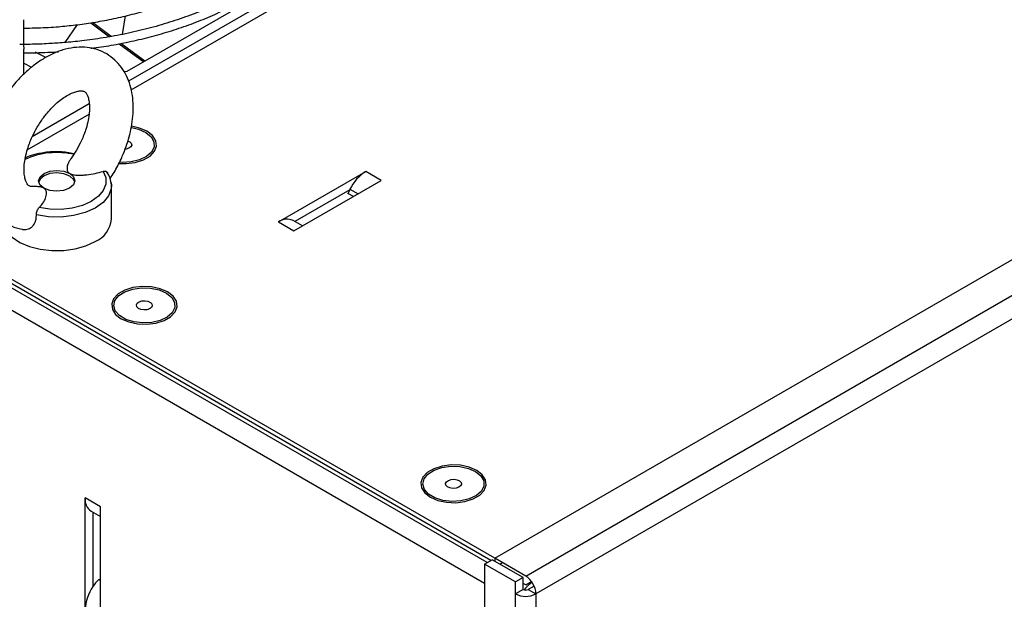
# Model space of a CAD drawing. Header units: millimetres. Extents: x 0 to 423, y 0 to 297.
# Tile 24 of 41: x 354 to 381, y 151 to 167. Entities that reach past the tile are written whole.
import ezdxf

# ---------------------------------------------------------------- set-up
doc = ezdxf.new("R2010")
doc.units = ezdxf.units.MM
doc.layers.add('实线', color=2, linetype='Continuous', lineweight=25)

msp = doc.modelspace()

# ---------------------------------------------------------------- linework, layer by layer
at = {"layer": '实线', "color": 2, "linetype": 'Continuous', "lineweight": 25, "true_color": 0xffff00}
for p, q in [((356.7231, 165.3013), (387.6902, 183.1783)), ((366.7024, 152.4482), (406.4418, 175.3893)), ((367.551, 151.9584), (407.2904, 174.8994)), ((407.5732, 174.4095), (367.8338, 151.4685)), ((366.5327, 171.2416), (356.6538, 165.5386)), ((363.2204, 169.6241), (356.6068, 165.8061)), ((356.4836, 166.8251), (356.5653, 167.3295)), ((353.7813, 166.5384), (353.7813, 167.1426)), ((354.9135, 166.5991), (355.2492, 167.0918)), ((355.6154, 167.1411), (356.1328, 166.7606)), ((356.1779, 166.7689), (355.6609, 167.1492)), ((356.3954, 166.5675), (357.0684, 166.0726)), ((357.1, 166.0908), (356.4395, 166.5765)), ((353.7813, 165.7391), (353.7813, 166.4165)), ((353.7813, 166.0342), (353.9903, 165.9274)), ((356.6068, 165.8061), (356.5322, 165.793)), ((355.5726, 164.9145), (354.0057, 164.0099)), ((353.8725, 163.6557), (355.5678, 164.6343)), ((355.2189, 163.6441), (355.0644, 163.4099)), ((360.7677, 161.6764), (363.162, 163.0586)), ((363.5863, 162.8137), (363.162, 163.0586)), ((356.1745, 162.7594), (356.1816, 162.6751)), ((361.1919, 161.4315), (363.5863, 162.8137)), ((356.1816, 161.7552), (356.1816, 162.6751)), ((362.7202, 162.5586), (361.2141, 161.6892)), ((362.7202, 162.5586), (362.6694, 162.4593)), ((362.8209, 162.3719), (362.6694, 162.4593)), ((362.7287, 162.5751), (362.7202, 162.5586)), ((362.7287, 162.5751), (362.9508, 162.4469)), ((360.7677, 161.6764), (361.1919, 161.4315)), ((361.4262, 161.5667), (361.1676, 161.716)), ((366.7024, 152.4482), (350.8633, 161.5919)), ((366.5944, 152.3858), (350.8633, 161.4672)), ((366.4902, 152.3257), (350.8633, 161.347)), ((366.4196, 151.7563), (350.5469, 160.9194)), ((355.8837, 153.8599), (355.4594, 154.1049)), ((355.4594, 151.0344), (355.4594, 154.1049)), ((355.8837, 150.7895), (355.8837, 153.8599)), ((355.6252, 153.7386), (355.8837, 153.5893)), ((355.6716, 153.7118), (355.6716, 151.6668)), ((367.551, 151.9584), (366.7024, 152.4482)), ((366.7024, 152.4482), (366.7024, 152.3666)), ((366.4196, 152.2849), (366.6317, 152.4074)), ((367.2681, 151.7951), (366.4196, 152.2849)), ((366.4196, 152.2849), (366.4196, 119.2967)), ((367.4803, 151.9176), (366.6317, 152.4074)), ((366.8439, 152.2849), (366.9146, 152.3257)), ((367.4803, 151.9176), (367.2681, 151.7951)), ((367.4803, 151.5909), (367.4803, 151.9176)), ((355.8837, 151.8331), (355.8317, 151.8631)), ((367.2681, 151.4685), (367.2681, 151.7951)), ((367.551, 151.7134), (367.4803, 151.7542)), ((367.551, 151.7134), (367.7125, 151.8066)), ((367.7832, 151.6842), (367.6217, 151.5909)), ((367.6924, 151.752), (367.6551, 151.7735)), ((367.4803, 151.5909), (367.2681, 151.4685)), ((367.2681, 118.4802), (367.2681, 151.4685)), ((367.6217, 151.5909), (367.8338, 151.4685)), ((367.8338, 151.4685), (367.8338, 118.4802))]:
    msp.add_line(p, q, dxfattribs=at)
at = {"layer": '实线', "color": 2, "linetype": 'Continuous', "lineweight": 25, "true_color": 0xffff00, "flags": 128}
for points in [[(354.3848, 166.1885), (354.178, 166.2942), (354.0942, 166.34)], [(356.3846, 163.2826), (356.5843, 163.278), (356.8346, 163.3094), (357.0595, 163.3803), (357.2406, 163.4849), (357.3634, 163.6147), (357.4178, 163.7592), (357.3995, 163.9067), (357.31, 164.0452), (357.1565, 164.1636), (356.9514, 164.2522), (356.7312, 164.3013)], [(356.7395, 164.2643), (356.9266, 164.2206), (357.1252, 164.1326), (357.2701, 164.0147), (357.3483, 163.8773), (357.3529, 163.7328), (357.2835, 163.5939), (357.1463, 163.473), (356.9535, 163.3808), (356.7221, 163.3255), (356.4728, 163.3121), (356.4015, 163.3162)], [(356.6347, 163.9033), (356.6854, 163.8783), (356.7272, 163.8355), (356.7375, 163.7868), (356.7147, 163.7395), (356.6623, 163.7008), (356.5882, 163.6767), (356.5559, 163.6721)], [(354.326, 162.603), (354.2194, 162.6969), (354.1831, 162.8072), (354.2228, 162.9172), (354.3323, 163.01), (354.4949, 163.0715), (354.6861, 163.0925), (354.8765, 163.0696), (355.0373, 163.0064)], [(355.1765, 162.7699), (355.1439, 162.8428), (355.0373, 162.9368), (354.8765, 163), (354.6861, 163.0228), (354.4949, 163.0019), (354.3323, 162.9404), (354.2228, 162.8476), (354.1868, 162.7699)], [(355.9511, 163.0653), (356.0232, 162.892), (356.0253, 162.7138), (355.9574, 162.54), (355.8228, 162.3796), (355.6288, 162.241), (355.3853, 162.1314), (355.1051, 162.0566), (354.8029, 162.0205), (354.4943, 162.0249), (354.1954, 162.0696)], [(355.0373, 163.0064), (355.1439, 162.9125), (355.1801, 162.8021), (355.1405, 162.6922), (355.031, 162.5994), (354.8683, 162.5378), (354.6772, 162.5169), (354.4868, 162.5398), (354.326, 162.603)], [(356.1816, 162.6751), (356.1743, 162.5898), (356.1004, 162.394), (355.9506, 162.2133), (355.7328, 162.0574), (355.4588, 161.9344), (355.1432, 161.8512), (354.8029, 161.812), (354.4561, 161.819), (354.1213, 161.8718)], [(353.1816, 161.7552), (353.2061, 161.5996), (353.2985, 161.4201), (353.4556, 161.2563), (353.6701, 161.1158), (353.9318, 161.0052), (354.2286, 160.9297), (354.5466, 160.8928), (354.8709, 160.8962), (355.1864, 160.9398), (355.4782, 161.0215), (355.7328, 161.1375)], [(356.4494, 159.0202), (356.6545, 158.9316), (356.8945, 158.8799), (357.15, 158.8694), (357.4003, 158.9008), (357.6251, 158.9717), (357.8063, 159.0763), (357.929, 159.2061), (357.9835, 159.3506), (357.9652, 159.4981), (357.8757, 159.6366), (357.7222, 159.755), (357.5171, 159.8436), (357.2771, 159.8953), (357.0216, 159.9059), (356.7713, 159.8744), (356.5464, 159.8036), (356.3653, 159.699), (356.2425, 159.5692), (356.1881, 159.4247), (356.2064, 159.2772), (356.2959, 159.1386), (356.4494, 159.0202)], [(356.2878, 159.2362), (356.2459, 159.3787), (356.2787, 159.522), (356.3831, 159.6534), (356.55, 159.7611), (356.7645, 159.8357), (357.0076, 159.8704), (357.2576, 159.8623), (357.4923, 159.812), (357.6909, 159.724), (357.8357, 159.6061), (357.914, 159.4687), (357.9186, 159.3242), (357.8492, 159.1853), (357.712, 159.0644), (357.5191, 158.9722), (357.2878, 158.9169), (357.0385, 158.9035), (356.7934, 158.933), (356.5743, 159.003), (356.4006, 159.1071), (356.2878, 159.2362)], [(356.8787, 159.3483), (356.8684, 159.3971), (356.8912, 159.4444), (356.9436, 159.483), (357.0177, 159.5072), (357.1021, 159.5131), (357.1841, 159.5), (357.2511, 159.4697), (357.2929, 159.4269), (357.3032, 159.3782), (357.2804, 159.3309), (357.228, 159.2922), (357.1539, 159.2681), (357.0694, 159.2621), (356.9875, 159.2753), (356.9205, 159.3056), (356.8787, 159.3483)], [(364.9347, 154.1218), (365.1397, 154.0332), (365.3798, 153.9815), (365.6353, 153.9709), (365.8856, 154.0024), (366.1104, 154.0733), (366.2916, 154.1778), (366.4143, 154.3076), (366.4688, 154.4521), (366.4505, 154.5996), (366.361, 154.7382), (366.2075, 154.8566), (366.0024, 154.9452), (365.7624, 154.9969), (365.5069, 155.0074), (365.2566, 154.976), (365.0317, 154.9051), (364.8506, 154.8005), (364.7278, 154.6708), (364.6734, 154.5262), (364.6916, 154.3787), (364.7812, 154.2402), (364.9347, 154.1218)], [(364.7731, 154.3377), (364.7312, 154.4802), (364.764, 154.6235), (364.8684, 154.7549), (365.0353, 154.8627), (365.2498, 154.9372), (365.4928, 154.972), (365.7428, 154.9639), (365.9776, 154.9135), (366.1762, 154.8255), (366.321, 154.7076), (366.3992, 154.5703), (366.4039, 154.4258), (366.3345, 154.2869), (366.1973, 154.166), (366.0044, 154.0738), (365.7731, 154.0185), (365.5238, 154.005), (365.2787, 154.0346), (365.0596, 154.1045), (364.8859, 154.2087), (364.7731, 154.3377)], [(365.364, 154.4499), (365.3537, 154.4986), (365.3765, 154.5459), (365.4289, 154.5846), (365.503, 154.6087), (365.5874, 154.6147), (365.6694, 154.6015), (365.7363, 154.5713), (365.7782, 154.5285), (365.7885, 154.4797), (365.7657, 154.4324), (365.7132, 154.3938), (365.6392, 154.3696), (365.5547, 154.3637), (365.4728, 154.3769), (365.4058, 154.4071), (365.364, 154.4499)], [(367.7326, 151.7772), (367.6997, 151.7726), (367.6466, 151.7686)]]:
    msp.add_lwpolyline(points, dxfattribs=at)
at = {"layer": '实线', "color": 2, "linetype": 'Continuous', "lineweight": 25, "true_color": 0xffff00}
for centre, radius, start, end in [((354.6832, 161.4645), 2.1172, 76.76838, 114.79921), ((363.7929, 162.0573), 1.1836, 122.21194, 154.05161), ((355.4365, 161.8247), 0.7483, 293.32638, 354.67388), ((361.0012, 161.3576), 0.3952, 65.0875, 126.22296), ((355.8504, 154.0611), 0.3934, 173.61687, 235.07095), ((367.2197, 151.4405), 0.6147, 2.60548, 57.39452), ((356.6492, 150.9871), 1.1907, 145.18974, 177.72276), ((356.7382, 150.9605), 1.2793, 135.12457, 146.48819), ((368.0087, 151.2341), 0.6068, 121.41324, 145.34062), ((367.551, 152.0144), 0.6148, 242.60967, 297.39033), ((367.551, 151.7274), 0.1537, 242.60967, 297.39033)]:
    msp.add_arc(centre, radius, start, end, dxfattribs=at)
for points, knots in [([(362.1817, 171.4749), (362.1842, 171.4352), (362.1959, 171.2555), (362.1531, 170.9302), (362.0512, 170.5177), (361.8874, 170.1214), (361.678, 169.749), (361.4174, 169.3883), (361.108, 169.0411), (360.7517, 168.7095), (360.3507, 168.3952), (359.9077, 168.1004), (359.4257, 167.8267), (358.9081, 167.5762), (358.3589, 167.3505), (357.7829, 167.1511), (357.186, 166.9796), (356.5769, 166.8374), (355.9721, 166.7262), (355.4063, 166.6478), (354.9066, 166.5978), (354.4329, 166.5656), (354.0269, 166.5501), (353.7601, 166.5485), (353.6634, 166.5479)], [0, 0, 0, 0, 0.0156877, 0.0710063, 0.1284612, 0.1798185, 0.2308513, 0.2816061, 0.3321524, 0.3825514, 0.4328467, 0.4830617, 0.5331979, 0.5832422, 0.6331565, 0.6828668, 0.7322351, 0.7809855, 0.8284849, 0.8728744, 0.9098802, 0.9408576, 0.9785727, 1, 1, 1, 1]), ([(353.7813, 166.9958), (353.9812, 166.999), (354.2769, 167.0036), (354.7283, 167.0346), (355.1413, 167.074), (355.6264, 167.1394), (356.1252, 167.2275), (356.6335, 167.3405), (357.1401, 167.4787), (357.6374, 167.6417), (358.119, 167.8289), (358.5793, 168.0393), (359.0138, 168.2719), (359.4186, 168.5254), (359.7904, 168.7985), (360.1262, 169.0899), (360.4234, 169.3986), (360.6797, 169.7234), (360.8926, 170.0637), (361.0602, 170.4189), (361.1769, 170.7887), (361.2421, 171.1399), (361.2402, 171.3674), (361.2394, 171.4665)], [0, 0, 0, 0, 0.0507261, 0.0750138, 0.1152771, 0.156881, 0.2013113, 0.2474552, 0.2948643, 0.3431849, 0.3921728, 0.4416562, 0.4915178, 0.5416836, 0.5921171, 0.6428135, 0.693806, 0.7451695, 0.7970276, 0.8495632, 0.9030313, 0.9577669, 1, 1, 1, 1]), ([(355.6169, 166.4423), (355.6669, 166.4483), (355.9016, 166.4769), (356.3201, 166.5489), (356.8734, 166.6615), (357.4271, 166.8012), (357.974, 166.9659), (358.5072, 167.1556), (359.0213, 167.3695), (359.5115, 167.6065), (359.9738, 167.8655), (360.4047, 168.1453), (360.8011, 168.4446), (361.1603, 168.7622), (361.48, 169.097), (361.7579, 169.4479), (361.9918, 169.8142), (362.1797, 170.1953), (362.3172, 170.5907), (362.4036, 170.9802), (362.4147, 171.2381), (362.4198, 171.3587)], [0, 0, 0, 0, 0.0131855, 0.061803, 0.1123264, 0.1642677, 0.2172402, 0.2709742, 0.325277, 0.3800123, 0.4350872, 0.4904443, 0.5460582, 0.6019307, 0.6580983, 0.7146336, 0.7716518, 0.8293187, 0.8878593, 0.9475639, 1, 1, 1, 1]), ([(353.7809, 167.1426), (353.781, 167.146), (353.7814, 167.1614), (353.7788, 167.1865), (353.7781, 167.2123), (353.7804, 167.2273), (353.7807, 167.2274), (353.7808, 167.2274)], [0, 0, 0, 0, 0.0691883, 0.3074571, 0.5662405, 0.8207565, 1, 1, 1, 1]), ([(356.1476, 162.8697), (356.1836, 162.9248), (356.2948, 163.0954), (356.4137, 163.3283), (356.528, 163.5893), (356.612, 163.8154), (356.6905, 164.0849), (356.7481, 164.3653), (356.7801, 164.6532), (356.7819, 164.9416), (356.7498, 165.2243), (356.6805, 165.4956), (356.5714, 165.749), (356.4207, 165.9778), (356.2276, 166.1746), (355.9918, 166.3315), (355.7251, 166.4345), (355.4395, 166.4799), (355.147, 166.4698), (354.8488, 166.4058), (354.5534, 166.2916), (354.27, 166.1346), (354.0072, 165.9455), (353.7708, 165.7363), (353.5765, 165.5319), (353.411, 165.3316), (353.2577, 165.1242), (353.1615, 164.9678), (353.1097, 164.8836)], [0, 0, 0, 0, 0.023736, 0.0734999, 0.0938701, 0.1274757, 0.1620876, 0.1989906, 0.237275, 0.2766359, 0.3167849, 0.3573702, 0.3980978, 0.4388521, 0.4799003, 0.5219456, 0.566104, 0.6081889, 0.651588, 0.6962452, 0.7413862, 0.7859563, 0.8289031, 0.8691266, 0.9065127, 0.9338633, 0.9643672, 1, 1, 1, 1]), ([(353.7758, 166.5477), (353.7755, 166.5479), (353.7731, 166.5495), (353.7667, 166.5418), (353.7642, 166.5225), (353.769, 166.4936), (353.7757, 166.4657), (353.7796, 166.4407), (353.7818, 166.4256), (353.781, 166.4176), (353.7809, 166.4165)], [0, 0, 0, 0, 0.0294788, 0.2216567, 0.4232559, 0.598528, 0.778959, 0.8787677, 0.9820644, 1, 1, 1, 1]), ([(353.7813, 166.3152), (353.9998, 166.3181), (354.3157, 166.3223), (354.6295, 166.3434), (354.7262, 166.3499)], [0, 0, 0, 0, 0.69161569, 1, 1, 1, 1]), ([(354.1443, 164.2756), (354.1997, 164.364), (354.2776, 164.4883), (354.4074, 164.6551), (354.5219, 164.7869), (354.6614, 164.9239), (354.806, 165.0434), (354.9506, 165.1406), (355.0872, 165.2114), (355.2085, 165.2553), (355.308, 165.2743), (355.3813, 165.2739), (355.4281, 165.2618), (355.4541, 165.247), (355.4905, 165.2105), (355.5327, 165.13), (355.5657, 165.0138), (355.5827, 164.8589), (355.5773, 164.6745), (355.5467, 164.4667), (355.4945, 164.2624), (355.4286, 164.0734), (355.3442, 163.8716), (355.267, 163.7314), (355.2189, 163.6441)], [0, 0, 0, 0, 0.0580195, 0.0816972, 0.1204271, 0.1597956, 0.2010112, 0.2428295, 0.2848429, 0.3270104, 0.3698754, 0.4146112, 0.4644019, 0.5284748, 0.591311, 0.639133, 0.6867411, 0.7339042, 0.7808625, 0.827074, 0.8753001, 0.9109264, 0.9445175, 1, 1, 1, 1]), ([(353.1097, 164.8836), (353.0429, 164.7625), (352.9487, 164.5919), (352.8355, 164.3303), (352.7512, 164.1044), (352.6728, 163.8348), (352.6152, 163.5545), (352.5832, 163.2665), (352.5813, 162.9782), (352.6135, 162.6954), (352.6828, 162.4242), (352.7919, 162.1707), (352.9426, 161.9422), (353.1355, 161.7445), (353.372, 161.5907), (353.5762, 161.5018), (353.7019, 161.4841), (353.7304, 161.4801)], [0, 0, 0, 0, 0.0896113, 0.1262926, 0.1868071, 0.2491337, 0.3155861, 0.3845259, 0.4554042, 0.5277016, 0.6007847, 0.6741242, 0.7475115, 0.8214283, 0.8971405, 0.9766577, 1, 1, 1, 1]), ([(354.0344, 162.6483), (354.0185, 162.6476), (353.9741, 162.6457), (353.9364, 162.6585), (353.9088, 162.6726), (353.8728, 162.7092), (353.8305, 162.7898), (353.7976, 162.9059), (353.7806, 163.0609), (353.786, 163.2452), (353.8166, 163.453), (353.8687, 163.6574), (353.9347, 163.8463), (354.0191, 164.0482), (354.0962, 164.1883), (354.1443, 164.2756)], [0, 0, 0, 0, 0.0453912, 0.1265863, 0.2310715, 0.3335401, 0.4115248, 0.4891605, 0.5660707, 0.6426467, 0.718005, 0.7966486, 0.8547453, 0.9095233, 1, 1, 1, 1]), ([(355.1568, 163.5499), (355.0266, 163.5726), (354.764, 163.6182), (354.3736, 163.5938), (354.0613, 163.5268), (353.8813, 163.4707), (353.8108, 163.4345), (353.8048, 163.4315)], [0, 0, 0, 0, 0.2842966, 0.5736739, 0.8068749, 0.9837324, 1, 1, 1, 1]), ([(355.0661, 163.4088), (355.0633, 163.4053), (355.0432, 163.3796), (355.0149, 163.3294), (354.9861, 163.2668), (354.9694, 163.211), (354.9615, 163.1631), (354.962, 163.1145), (354.9729, 163.0744), (354.992, 163.0441), (355.0111, 163.0235), (355.0288, 163.0119), (355.0373, 163.0064)], [0, 0, 0, 0, 0.02758285, 0.20111662, 0.37590201, 0.49010012, 0.60494216, 0.71926697, 0.83612375, 0.89139781, 0.94795127, 1, 1, 1, 1]), ([(355.0373, 163.0064), (355.0517, 162.9979), (355.0679, 162.9909), (355.1032, 162.9792), (355.1224, 162.9746), (355.1805, 162.964), (355.2214, 162.9608), (355.3023, 162.9584), (355.3426, 162.9592), (355.4229, 162.9634), (355.4632, 162.9668), (355.5818, 162.9798), (355.6586, 162.9923), (355.8081, 163.0236), (355.8808, 163.0425), (355.9511, 163.0653)], [0, 0, 0, 0, 0.0625, 0.0625, 0.125, 0.125, 0.25, 0.25, 0.375, 0.375, 0.5, 0.5, 0.75, 0.75, 1, 1, 1, 1]), ([(355.9511, 163.0653), (355.9584, 163.0673), (355.9733, 163.0713), (355.9951, 163.0725), (356.0159, 163.0701), (356.0346, 163.064), (356.051, 163.0544), (356.0643, 163.042), (356.074, 163.0264), (356.0796, 163.0132), (356.0805, 163.0043), (356.0807, 163.0023)], [0, 0, 0, 0, 0.1190401, 0.2415296, 0.3605721, 0.4830849, 0.6017994, 0.7239832, 0.8422039, 0.9639261, 1, 1, 1, 1]), ([(356.1814, 162.69), (356.1747, 162.755), (356.162, 162.8786), (356.0915, 162.9911), (356.0581, 163.0443)], [0, 0, 0, 0, 0.5261233, 1, 1, 1, 1]), ([(354.326, 162.603), (354.3157, 162.6084), (354.2948, 162.6192), (354.2531, 162.632), (354.2031, 162.6413), (354.1284, 162.6482), (354.0717, 162.6471), (354.0344, 162.6464)], [0, 0, 0, 0, 0.13321146, 0.27139792, 0.45354561, 0.64060343, 1, 1, 1, 1]), ([(354.1954, 162.0696), (354.2372, 162.1104), (354.2725, 162.1526), (354.3317, 162.2397), (354.3558, 162.2845), (354.3822, 162.3538), (354.3894, 162.3773), (354.3991, 162.4243), (354.4018, 162.4481), (354.4001, 162.4952), (354.396, 162.5186), (354.3791, 162.553), (354.3718, 162.564), (354.3525, 162.5848), (354.3404, 162.5945), (354.326, 162.603)], [0, 0, 0, 0, 0.25, 0.25, 0.5, 0.5, 0.625, 0.625, 0.75, 0.75, 0.875, 0.875, 0.9375, 0.9375, 1, 1, 1, 1]), ([(354.1213, 161.8718), (354.1211, 161.888), (354.1232, 161.9058), (354.1311, 161.9428), (354.1368, 161.9619), (354.1571, 162.0166), (354.1751, 162.0497), (354.1954, 162.0696)], [0, 0, 0, 0, 0.25, 0.25, 0.5, 0.5, 1, 1, 1, 1]), ([(353.7297, 161.4761), (353.7386, 161.4738), (353.7718, 161.4652), (353.8304, 161.4673), (353.9008, 161.4822), (353.9656, 161.5143), (354.0203, 161.5596), (354.0642, 161.6172), (354.0976, 161.6884), (354.119, 161.7739), (354.1205, 161.8389), (354.1213, 161.8718)], [0, 0, 0, 0, 0.0418729, 0.1548574, 0.2711864, 0.382878, 0.4978948, 0.6083691, 0.7216781, 0.8591536, 1, 1, 1, 1])]:
    msp.add_open_spline(points, degree=3, knots=knots, dxfattribs=at)

doc.saveas('drawing.dxf')
